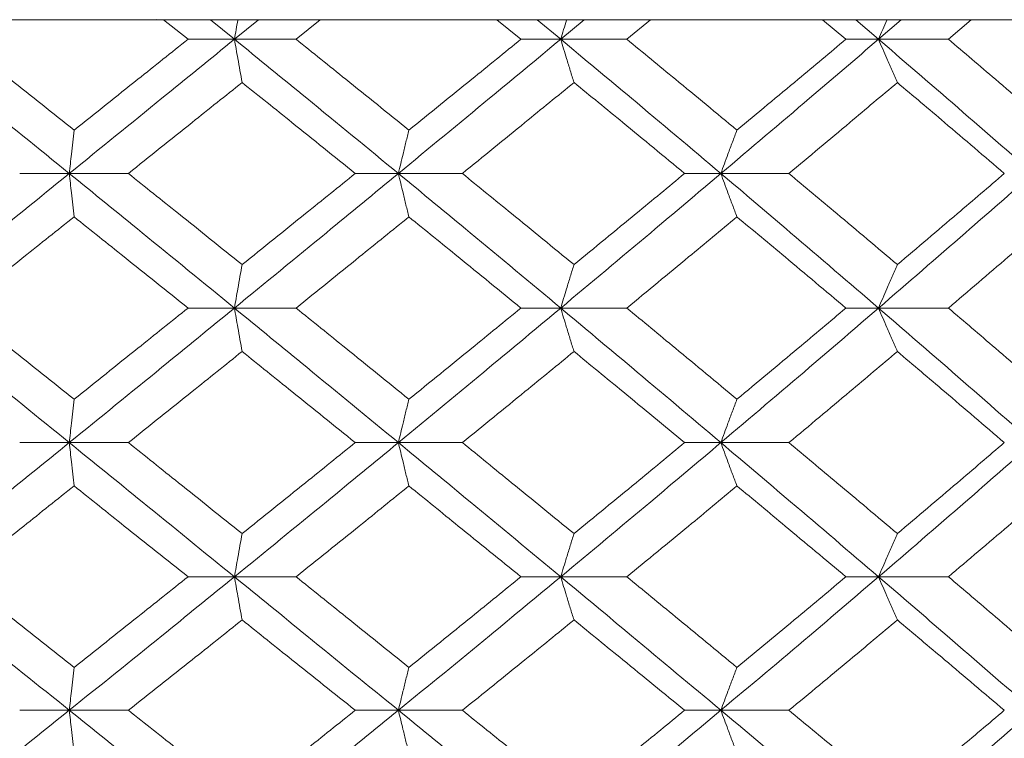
# Model space of a CAD drawing. Header units: inches. Extents: x -4.1 to 22.8, y -8.3 to 17.7.
# Tile 56 of 130: x 5.592 to 6.039, y 1.792 to 2.118. Entities that reach past the tile are written whole.
import ezdxf

# ---------------------------------------------------------------- set-up
doc = ezdxf.new("R2010")
doc.units = ezdxf.units.IN
doc.header["$MEASUREMENT"] = 0

msp = doc.modelspace()

# ---------------------------------------------------------------- linework, layer by layer
at = {"color": 7, "linetype": 'Continuous', "lineweight": 15}
for p, q in [((5.32433, 2.11819), (5.65401, 2.11819)), ((5.65401, 2.11819), (5.65417, 2.11833)), ((6.91599, 2.11819), (5.65401, 2.11819)), ((5.66834, 2.10937), (5.65725, 2.11819)), ((5.68945, 2.10937), (5.67856, 2.11819)), ((5.68945, 2.10937), (5.7003, 2.11819)), ((5.71744, 2.10937), (5.72845, 2.11819)), ((5.81966, 2.10937), (5.80876, 2.11819)), ((5.83773, 2.10937), (5.82704, 2.11819)), ((5.83773, 2.10937), (5.84834, 2.11819)), ((5.86777, 2.10937), (5.87853, 2.11819)), ((5.96736, 2.10937), (5.95677, 2.11819)), ((5.98219, 2.10937), (5.97181, 2.11819)), ((5.98219, 2.10937), (5.99245, 2.11819)), ((6.01395, 2.10937), (6.02434, 2.11819)), ((5.68945, 2.10937), (5.66834, 2.10937)), ((5.68945, 2.10937), (5.71744, 2.10937)), ((5.83773, 2.10937), (5.81966, 2.10937)), ((5.83773, 2.10937), (5.86777, 2.10937)), ((5.98219, 2.10937), (5.96736, 2.10937)), ((5.98219, 2.10937), (6.01395, 2.10937)), ((5.61438, 2.04841), (5.59184, 2.04841)), ((5.61438, 2.04841), (5.64123, 2.04841)), ((5.76396, 2.04841), (5.74435, 2.04841)), ((5.76396, 2.04841), (5.79302, 2.04841)), ((5.91053, 2.04841), (5.89406, 2.04841)), ((5.91053, 2.04841), (5.94148, 2.04841)), ((5.68945, 1.98729), (5.66834, 1.98729)), ((5.68945, 1.98729), (5.71744, 1.98729)), ((5.83773, 1.98729), (5.81966, 1.98729)), ((5.83773, 1.98729), (5.86777, 1.98729)), ((5.98219, 1.98729), (5.96736, 1.98729)), ((5.98219, 1.98729), (6.01395, 1.98729)), ((5.61438, 1.92616), (5.59184, 1.92616)), ((5.61438, 1.92616), (5.64123, 1.92616)), ((5.76396, 1.92616), (5.74435, 1.92616)), ((5.76396, 1.92616), (5.79302, 1.92616)), ((5.91053, 1.92616), (5.89406, 1.92616)), ((5.91053, 1.92616), (5.94148, 1.92616)), ((5.68945, 1.86521), (5.66834, 1.86521)), ((5.68945, 1.86521), (5.71744, 1.86521)), ((5.83773, 1.86521), (5.81966, 1.86521)), ((5.83773, 1.86521), (5.86777, 1.86521)), ((5.98219, 1.86521), (5.96736, 1.86521)), ((5.98219, 1.86521), (6.01395, 1.86521)), ((5.61438, 1.80459), (5.59184, 1.80459)), ((5.61438, 1.80459), (5.64123, 1.80459)), ((5.76396, 1.80459), (5.74435, 1.80459)), ((5.76396, 1.80459), (5.79302, 1.80459)), ((5.91053, 1.80459), (5.89406, 1.80459)), ((5.91053, 1.80459), (5.94148, 1.80459))]:
    msp.add_line(p, q, dxfattribs=at)
for points, knots in [([(5.69099, 2.11819), (5.69098, 2.11816), (5.69047, 2.11525), (5.68996, 2.11229), (5.68945, 2.10937)], [0, 0, 0, 0, 0.010765, 1, 1, 1, 1]), ([(5.84041, 2.11819), (5.8404, 2.11816), (5.8395, 2.11525), (5.83861, 2.11229), (5.83773, 2.10937)], [0, 0, 0, 0, 0.010761, 1, 1, 1, 1]), ([(5.98597, 2.11819), (5.98596, 2.11816), (5.98469, 2.11525), (5.98343, 2.11229), (5.98219, 2.10937)], [0, 0, 0, 0, 0.010761, 1, 1, 1, 1]), ([(5.61438, 2.04841), (5.60032, 2.05981), (5.57523, 2.08014), (5.55005, 2.10044), (5.53898, 2.10937)], [0, 0, 0, 0, 0.560457, 1, 1, 1, 1]), ([(5.61655, 2.0681), (5.60686, 2.07581), (5.58957, 2.08958), (5.57223, 2.10332), (5.56461, 2.10937)], [0, 0, 0, 0, 0.5603389, 1, 1, 1, 1]), ([(5.61438, 2.04841), (5.62843, 2.05981), (5.65349, 2.08014), (5.67847, 2.10044), (5.68945, 2.10937)], [0, 0, 0, 0, 0.560457, 1, 1, 1, 1]), ([(5.61655, 2.0681), (5.62624, 2.07581), (5.64351, 2.08958), (5.66076, 2.10332), (5.66834, 2.10937)], [0, 0, 0, 0, 0.560339, 1, 1, 1, 1]), ([(5.69292, 2.08973), (5.69259, 2.09154), (5.69194, 2.09514), (5.69078, 2.10167), (5.68996, 2.10644), (5.68945, 2.10937)], [0, 0, 0, 0, 0.279168, 0.558335, 1, 1, 1, 1]), ([(5.76396, 2.04841), (5.7501, 2.05981), (5.72535, 2.08014), (5.70041, 2.10044), (5.68945, 2.10937)], [0, 0, 0, 0, 0.560457, 1, 1, 1, 1]), ([(5.76873, 2.0681), (5.75917, 2.07581), (5.74212, 2.08958), (5.72498, 2.10332), (5.71744, 2.10937)], [0, 0, 0, 0, 0.560339, 1, 1, 1, 1]), ([(5.76396, 2.04841), (5.77779, 2.05981), (5.80247, 2.08014), (5.82696, 2.10044), (5.83773, 2.10937)], [0, 0, 0, 0, 0.560458, 1, 1, 1, 1]), ([(5.76873, 2.0681), (5.77826, 2.07581), (5.79528, 2.08958), (5.81221, 2.10332), (5.81966, 2.10937)], [0, 0, 0, 0, 0.5603389, 1, 1, 1, 1]), ([(5.84377, 2.08973), (5.8432, 2.09154), (5.84207, 2.09514), (5.84005, 2.10167), (5.83861, 2.10644), (5.83773, 2.10937)], [0, 0, 0, 0, 0.279165, 0.558332, 1, 1, 1, 1]), ([(5.91053, 2.04841), (5.89701, 2.05981), (5.87288, 2.08014), (5.84846, 2.10044), (5.83773, 2.10937)], [0, 0, 0, 0, 0.560457, 1, 1, 1, 1]), ([(5.91783, 2.0681), (5.90852, 2.07581), (5.8919, 2.08958), (5.87514, 2.10332), (5.86777, 2.10937)], [0, 0, 0, 0, 0.560339, 1, 1, 1, 1]), ([(5.91053, 2.04841), (5.924, 2.05981), (5.94802, 2.08014), (5.97175, 2.10044), (5.98219, 2.10937)], [0, 0, 0, 0, 0.560457, 1, 1, 1, 1]), ([(5.91783, 2.0681), (5.92712, 2.07581), (5.94369, 2.08958), (5.96013, 2.10332), (5.96736, 2.10937)], [0, 0, 0, 0, 0.560339, 1, 1, 1, 1]), ([(5.99073, 2.08973), (5.98993, 2.09154), (5.98832, 2.09514), (5.98547, 2.10167), (5.98343, 2.10644), (5.98219, 2.10937)], [0, 0, 0, 0, 0.279166, 0.558332, 1, 1, 1, 1]), ([(6.05249, 2.04841), (6.03946, 2.05981), (6.01621, 2.08014), (5.99257, 2.10044), (5.98219, 2.10937)], [0, 0, 0, 0, 0.560457, 1, 1, 1, 1]), ([(6.06225, 2.0681), (6.05328, 2.07581), (6.03727, 2.08958), (6.02107, 2.10332), (6.01395, 2.10937)], [0, 0, 0, 0, 0.560339, 1, 1, 1, 1]), ([(5.64123, 2.04841), (5.6509, 2.05613), (5.66815, 2.06991), (5.68535, 2.08368), (5.69292, 2.08973)], [0, 0, 0, 0, 0.560273, 1, 1, 1, 1]), ([(5.74435, 2.04841), (5.73477, 2.05613), (5.71766, 2.06991), (5.70048, 2.08368), (5.69292, 2.08973)], [0, 0, 0, 0, 0.560273, 1, 1, 1, 1]), ([(5.79302, 2.04841), (5.80252, 2.05613), (5.81948, 2.06991), (5.83635, 2.08368), (5.84377, 2.08973)], [0, 0, 0, 0, 0.560273, 1, 1, 1, 1]), ([(5.89406, 2.04841), (5.8847, 2.05613), (5.868, 2.06991), (5.85117, 2.08368), (5.84377, 2.08973)], [0, 0, 0, 0, 0.560274, 1, 1, 1, 1]), ([(5.94148, 2.04841), (5.95072, 2.05613), (5.9672, 2.06991), (5.98354, 2.08368), (5.99073, 2.08973)], [0, 0, 0, 0, 0.560273, 1, 1, 1, 1]), ([(6.03934, 2.04841), (6.03031, 2.05613), (6.01419, 2.06991), (5.99789, 2.08368), (5.99073, 2.08973)], [0, 0, 0, 0, 0.560273, 1, 1, 1, 1]), ([(5.61655, 2.0681), (5.61635, 2.06629), (5.61594, 2.06268), (5.61522, 2.05614), (5.6147, 2.05135), (5.61438, 2.04841)], [0, 0, 0, 0, 0.278869, 0.557738, 1, 1, 1, 1]), ([(5.76873, 2.0681), (5.76828, 2.06629), (5.76739, 2.06268), (5.7658, 2.05614), (5.76466, 2.05135), (5.76396, 2.04841)], [0, 0, 0, 0, 0.278871, 0.557742, 1, 1, 1, 1]), ([(5.91783, 2.0681), (5.91715, 2.06629), (5.91578, 2.06268), (5.91334, 2.05614), (5.9116, 2.05135), (5.91053, 2.04841)], [0, 0, 0, 0, 0.2788684, 0.5577382, 1, 1, 1, 1]), ([(5.53898, 1.98729), (5.55307, 1.9987), (5.57823, 2.01908), (5.60334, 2.03945), (5.61438, 2.04841)], [0, 0, 0, 0, 0.560155, 1, 1, 1, 1]), ([(5.61655, 2.02871), (5.61635, 2.03051), (5.61594, 2.03413), (5.61522, 2.04068), (5.6147, 2.04547), (5.61438, 2.04841)], [0, 0, 0, 0, 0.278772, 0.557552, 1, 1, 1, 1]), ([(5.68945, 1.98729), (5.67547, 1.9987), (5.6505, 2.01908), (5.62542, 2.03945), (5.61438, 2.04841)], [0, 0, 0, 0, 0.560155, 1, 1, 1, 1]), ([(5.69292, 2.00701), (5.68329, 2.01474), (5.66609, 2.02855), (5.64883, 2.04234), (5.64123, 2.04841)], [0, 0, 0, 0, 0.5601358, 1, 1, 1, 1]), ([(5.68945, 1.98729), (5.7034, 1.9987), (5.72832, 2.01908), (5.75307, 2.03945), (5.76396, 2.04841)], [0, 0, 0, 0, 0.560155, 1, 1, 1, 1]), ([(5.69292, 2.00701), (5.70254, 2.01474), (5.71971, 2.02855), (5.73682, 2.04234), (5.74435, 2.04841)], [0, 0, 0, 0, 0.5601362, 1, 1, 1, 1]), ([(5.76873, 2.02871), (5.76828, 2.03051), (5.76739, 2.03413), (5.7658, 2.04068), (5.76466, 2.04547), (5.76396, 2.04841)], [0, 0, 0, 0, 0.278776, 0.557553, 1, 1, 1, 1]), ([(5.83773, 1.98729), (5.82401, 1.9987), (5.79953, 2.01908), (5.77483, 2.03945), (5.76396, 2.04841)], [0, 0, 0, 0, 0.560155, 1, 1, 1, 1]), ([(5.84377, 2.00701), (5.83432, 2.01474), (5.81746, 2.02855), (5.80049, 2.04234), (5.79302, 2.04841)], [0, 0, 0, 0, 0.5601363, 1, 1, 1, 1]), ([(5.83773, 1.98729), (5.85139, 1.9987), (5.87578, 2.01908), (5.89992, 2.03945), (5.91053, 2.04841)], [0, 0, 0, 0, 0.560155, 1, 1, 1, 1]), ([(5.84377, 2.00701), (5.85319, 2.01474), (5.87001, 2.02855), (5.88671, 2.04234), (5.89406, 2.04841)], [0, 0, 0, 0, 0.560136, 1, 1, 1, 1]), ([(5.91783, 2.02871), (5.91715, 2.03051), (5.91578, 2.03413), (5.91334, 2.04068), (5.9116, 2.04547), (5.91053, 2.04841)], [0, 0, 0, 0, 0.278774, 0.557552, 1, 1, 1, 1]), ([(5.98219, 1.98729), (5.96889, 1.9987), (5.94516, 2.01908), (5.92111, 2.03945), (5.91053, 2.04841)], [0, 0, 0, 0, 0.560155, 1, 1, 1, 1]), ([(5.99073, 2.00701), (5.98157, 2.01474), (5.96523, 2.02855), (5.94874, 2.04234), (5.94148, 2.04841)], [0, 0, 0, 0, 0.560136, 1, 1, 1, 1]), ([(5.98219, 1.98729), (5.99541, 1.9987), (6.01901, 2.01908), (6.04226, 2.03945), (6.05249, 2.04841)], [0, 0, 0, 0, 0.560155, 1, 1, 1, 1]), ([(5.99073, 2.00701), (5.99985, 2.01474), (6.01613, 2.02855), (6.03225, 2.04234), (6.03934, 2.04841)], [0, 0, 0, 0, 0.560136, 1, 1, 1, 1]), ([(5.56461, 1.98729), (5.57431, 1.99502), (5.59164, 2.00883), (5.60894, 2.02263), (5.61655, 2.02871)], [0, 0, 0, 0, 0.560071, 1, 1, 1, 1]), ([(5.66834, 1.98729), (5.65869, 1.99502), (5.64145, 2.00883), (5.62416, 2.02263), (5.61655, 2.02871)], [0, 0, 0, 0, 0.560071, 1, 1, 1, 1]), ([(5.71744, 1.98729), (5.72704, 1.99502), (5.74417, 2.00883), (5.76122, 2.02263), (5.76873, 2.02871)], [0, 0, 0, 0, 0.5600708, 1, 1, 1, 1]), ([(5.81966, 1.98729), (5.81018, 1.99502), (5.79325, 2.00883), (5.77622, 2.02263), (5.76873, 2.02871)], [0, 0, 0, 0, 0.5600706, 1, 1, 1, 1]), ([(5.86777, 1.98729), (5.87715, 1.99502), (5.8939, 2.00883), (5.91052, 2.02263), (5.91783, 2.02871)], [0, 0, 0, 0, 0.560071, 1, 1, 1, 1]), ([(5.96736, 1.98729), (5.95815, 1.99502), (5.94171, 2.00883), (5.92513, 2.02263), (5.91783, 2.02871)], [0, 0, 0, 0, 0.5600709, 1, 1, 1, 1]), ([(6.01395, 1.98729), (6.02302, 1.99502), (6.03919, 2.00883), (6.0552, 2.02263), (6.06225, 2.02871)], [0, 0, 0, 0, 0.560071, 1, 1, 1, 1]), ([(5.69292, 2.00701), (5.69259, 2.0052), (5.69194, 2.00158), (5.69079, 1.99503), (5.68996, 1.99023), (5.68945, 1.98729)], [0, 0, 0, 0, 0.278678, 0.557355, 1, 1, 1, 1]), ([(5.84377, 2.00701), (5.8432, 2.0052), (5.84207, 2.00158), (5.84005, 1.99503), (5.83861, 1.99023), (5.83773, 1.98729)], [0, 0, 0, 0, 0.278676, 0.557351, 1, 1, 1, 1]), ([(5.99073, 2.00701), (5.98993, 2.0052), (5.98833, 2.00158), (5.98547, 1.99503), (5.98344, 1.99023), (5.98219, 1.98729)], [0, 0, 0, 0, 0.278673, 0.557349, 1, 1, 1, 1]), ([(5.61438, 1.92616), (5.60033, 1.93757), (5.57521, 1.95794), (5.55005, 1.97832), (5.53898, 1.98729)], [0, 0, 0, 0, 0.559853, 1, 1, 1, 1]), ([(5.61655, 1.94587), (5.60687, 1.9536), (5.58957, 1.9674), (5.57224, 1.98121), (5.56461, 1.98729)], [0, 0, 0, 0, 0.5599328, 1, 1, 1, 1]), ([(5.61438, 1.92616), (5.62843, 1.93757), (5.65351, 1.95794), (5.67846, 1.97832), (5.68945, 1.98729)], [0, 0, 0, 0, 0.559853, 1, 1, 1, 1]), ([(5.61655, 1.94587), (5.62623, 1.9536), (5.64352, 1.9674), (5.66075, 1.98121), (5.66834, 1.98729)], [0, 0, 0, 0, 0.559933, 1, 1, 1, 1]), ([(5.69292, 1.96756), (5.69259, 1.96937), (5.69194, 1.97299), (5.69079, 1.97954), (5.68996, 1.98434), (5.68945, 1.98729)], [0, 0, 0, 0, 0.278678, 0.557353, 1, 1, 1, 1]), ([(5.76396, 1.92616), (5.7501, 1.93757), (5.72533, 1.95794), (5.70042, 1.97832), (5.68945, 1.98729)], [0, 0, 0, 0, 0.5598527, 1, 1, 1, 1]), ([(5.76873, 1.94587), (5.75917, 1.9536), (5.74212, 1.9674), (5.72498, 1.98121), (5.71744, 1.98729)], [0, 0, 0, 0, 0.559933, 1, 1, 1, 1]), ([(5.76396, 1.92616), (5.77779, 1.93757), (5.80249, 1.95794), (5.82696, 1.97832), (5.83773, 1.98729)], [0, 0, 0, 0, 0.5598527, 1, 1, 1, 1]), ([(5.76873, 1.94587), (5.77826, 1.9536), (5.79528, 1.9674), (5.81221, 1.98121), (5.81966, 1.98729)], [0, 0, 0, 0, 0.5599328, 1, 1, 1, 1]), ([(5.84377, 1.96756), (5.8432, 1.96937), (5.84207, 1.97299), (5.84005, 1.97954), (5.83861, 1.98434), (5.83773, 1.98729)], [0, 0, 0, 0, 0.278676, 0.55735, 1, 1, 1, 1]), ([(5.91053, 1.92616), (5.89701, 1.93757), (5.87287, 1.95794), (5.84847, 1.97832), (5.83773, 1.98729)], [0, 0, 0, 0, 0.559853, 1, 1, 1, 1]), ([(5.91783, 1.94587), (5.90852, 1.9536), (5.89189, 1.9674), (5.87514, 1.98121), (5.86777, 1.98729)], [0, 0, 0, 0, 0.5599325, 1, 1, 1, 1]), ([(5.91053, 1.92616), (5.92399, 1.93757), (5.94803, 1.95794), (5.97175, 1.97832), (5.98219, 1.98729)], [0, 0, 0, 0, 0.559853, 1, 1, 1, 1]), ([(5.91783, 1.94587), (5.92712, 1.9536), (5.94369, 1.9674), (5.96013, 1.98121), (5.96736, 1.98729)], [0, 0, 0, 0, 0.559932, 1, 1, 1, 1]), ([(5.99073, 1.96756), (5.98993, 1.96937), (5.98833, 1.97299), (5.98547, 1.97954), (5.98344, 1.98434), (5.98219, 1.98729)], [0, 0, 0, 0, 0.278673, 0.557348, 1, 1, 1, 1]), ([(6.05249, 1.92616), (6.03946, 1.93757), (6.0162, 1.95794), (5.99258, 1.97832), (5.98219, 1.98729)], [0, 0, 0, 0, 0.559853, 1, 1, 1, 1]), ([(6.06225, 1.94587), (6.05328, 1.9536), (6.03726, 1.9674), (6.02108, 1.98121), (6.01395, 1.98729)], [0, 0, 0, 0, 0.559933, 1, 1, 1, 1]), ([(5.64123, 1.92616), (5.6509, 1.93389), (5.66815, 1.94768), (5.68535, 1.96149), (5.69292, 1.96756)], [0, 0, 0, 0, 0.559868, 1, 1, 1, 1]), ([(5.74435, 1.92616), (5.73477, 1.93389), (5.71766, 1.94768), (5.70048, 1.96149), (5.69292, 1.96756)], [0, 0, 0, 0, 0.559867, 1, 1, 1, 1]), ([(5.79302, 1.92616), (5.80252, 1.93389), (5.81949, 1.94768), (5.83635, 1.96149), (5.84377, 1.96756)], [0, 0, 0, 0, 0.559867, 1, 1, 1, 1]), ([(5.89406, 1.92616), (5.88471, 1.93389), (5.86799, 1.94768), (5.85117, 1.96149), (5.84377, 1.96756)], [0, 0, 0, 0, 0.5598681, 1, 1, 1, 1]), ([(5.94148, 1.92616), (5.95071, 1.93389), (5.9672, 1.94768), (5.98354, 1.96149), (5.99073, 1.96756)], [0, 0, 0, 0, 0.559868, 1, 1, 1, 1]), ([(6.03934, 1.92616), (6.03031, 1.93389), (6.01418, 1.94768), (5.9979, 1.96149), (5.99073, 1.96756)], [0, 0, 0, 0, 0.559867, 1, 1, 1, 1]), ([(5.61655, 1.94587), (5.61635, 1.94406), (5.61594, 1.94045), (5.61522, 1.93389), (5.6147, 1.9291), (5.61438, 1.92616)], [0, 0, 0, 0, 0.278773, 0.557552, 1, 1, 1, 1]), ([(5.76873, 1.94587), (5.76828, 1.94406), (5.76739, 1.94045), (5.7658, 1.93389), (5.76466, 1.9291), (5.76396, 1.92616)], [0, 0, 0, 0, 0.278777, 0.557553, 1, 1, 1, 1]), ([(5.91783, 1.94587), (5.91715, 1.94406), (5.91578, 1.94045), (5.91334, 1.93389), (5.9116, 1.9291), (5.91053, 1.92616)], [0, 0, 0, 0, 0.278776, 0.557552, 1, 1, 1, 1]), ([(5.53898, 1.86521), (5.55307, 1.87657), (5.57825, 1.89687), (5.60333, 1.91721), (5.61438, 1.92616)], [0, 0, 0, 0, 0.55955, 1, 1, 1, 1]), ([(5.61655, 1.90648), (5.61635, 1.90828), (5.61594, 1.91189), (5.61522, 1.91844), (5.6147, 1.92323), (5.61438, 1.92616)], [0, 0, 0, 0, 0.278869, 0.557738, 1, 1, 1, 1]), ([(5.68945, 1.86521), (5.67547, 1.87657), (5.65049, 1.89687), (5.62542, 1.91721), (5.61438, 1.92616)], [0, 0, 0, 0, 0.55955, 1, 1, 1, 1]), ([(5.69292, 1.88484), (5.68329, 1.89255), (5.66608, 1.90631), (5.64883, 1.9201), (5.64123, 1.92616)], [0, 0, 0, 0, 0.55973, 1, 1, 1, 1]), ([(5.68945, 1.86521), (5.7034, 1.87657), (5.72833, 1.89687), (5.75307, 1.91721), (5.76396, 1.92616)], [0, 0, 0, 0, 0.55955, 1, 1, 1, 1]), ([(5.69292, 1.88484), (5.70254, 1.89255), (5.71972, 1.90631), (5.73682, 1.9201), (5.74435, 1.92616)], [0, 0, 0, 0, 0.55973, 1, 1, 1, 1]), ([(5.76873, 1.90648), (5.76828, 1.90828), (5.76739, 1.91189), (5.7658, 1.91844), (5.76466, 1.92323), (5.76396, 1.92616)], [0, 0, 0, 0, 0.278871, 0.557742, 1, 1, 1, 1]), ([(5.83773, 1.86521), (5.82402, 1.87657), (5.79952, 1.89687), (5.77484, 1.91721), (5.76396, 1.92616)], [0, 0, 0, 0, 0.55955, 1, 1, 1, 1]), ([(5.84377, 1.88484), (5.83432, 1.89255), (5.81745, 1.90631), (5.80049, 1.9201), (5.79302, 1.92616)], [0, 0, 0, 0, 0.55973, 1, 1, 1, 1]), ([(5.83773, 1.86521), (5.85139, 1.87657), (5.8758, 1.89687), (5.89991, 1.91721), (5.91053, 1.92616)], [0, 0, 0, 0, 0.55955, 1, 1, 1, 1]), ([(5.84377, 1.88484), (5.85319, 1.89255), (5.87001, 1.90631), (5.88671, 1.9201), (5.89406, 1.92616)], [0, 0, 0, 0, 0.55973, 1, 1, 1, 1]), ([(5.91783, 1.90648), (5.91715, 1.90828), (5.91578, 1.91189), (5.91334, 1.91844), (5.9116, 1.92323), (5.91053, 1.92616)], [0, 0, 0, 0, 0.2788684, 0.5577382, 1, 1, 1, 1]), ([(5.98219, 1.86521), (5.9689, 1.87657), (5.94515, 1.89687), (5.92112, 1.91721), (5.91053, 1.92616)], [0, 0, 0, 0, 0.559551, 1, 1, 1, 1]), ([(5.99073, 1.88484), (5.98158, 1.89255), (5.96523, 1.90631), (5.94874, 1.9201), (5.94148, 1.92616)], [0, 0, 0, 0, 0.5597301, 1, 1, 1, 1]), ([(5.98219, 1.86521), (5.9954, 1.87657), (6.01902, 1.89687), (6.04225, 1.91721), (6.05249, 1.92616)], [0, 0, 0, 0, 0.55955, 1, 1, 1, 1]), ([(5.99073, 1.88484), (5.99984, 1.89255), (6.01613, 1.90631), (6.03225, 1.9201), (6.03934, 1.92616)], [0, 0, 0, 0, 0.5597302, 1, 1, 1, 1]), ([(5.56461, 1.86521), (5.57431, 1.8729), (5.59165, 1.88665), (5.60894, 1.90041), (5.61655, 1.90648)], [0, 0, 0, 0, 0.559664, 1, 1, 1, 1]), ([(5.66834, 1.86521), (5.65869, 1.8729), (5.64144, 1.88665), (5.62416, 1.90041), (5.61655, 1.90648)], [0, 0, 0, 0, 0.559664, 1, 1, 1, 1]), ([(5.71744, 1.86521), (5.72703, 1.8729), (5.74417, 1.88665), (5.76122, 1.90041), (5.76873, 1.90648)], [0, 0, 0, 0, 0.559664, 1, 1, 1, 1]), ([(5.81966, 1.86521), (5.81018, 1.8729), (5.79324, 1.88665), (5.77622, 1.90041), (5.76873, 1.90648)], [0, 0, 0, 0, 0.559664, 1, 1, 1, 1]), ([(5.86777, 1.86521), (5.87715, 1.8729), (5.8939, 1.88665), (5.91052, 1.90041), (5.91783, 1.90648)], [0, 0, 0, 0, 0.559664, 1, 1, 1, 1]), ([(5.96736, 1.86521), (5.95815, 1.8729), (5.94171, 1.88665), (5.92513, 1.90041), (5.91783, 1.90648)], [0, 0, 0, 0, 0.559665, 1, 1, 1, 1]), ([(6.01395, 1.86521), (6.02301, 1.8729), (6.0392, 1.88665), (6.0552, 1.90041), (6.06225, 1.90648)], [0, 0, 0, 0, 0.559664, 1, 1, 1, 1]), ([(5.69292, 1.88484), (5.69259, 1.88304), (5.69194, 1.87943), (5.69078, 1.8729), (5.68996, 1.86813), (5.68945, 1.86521)], [0, 0, 0, 0, 0.279168, 0.558336, 1, 1, 1, 1]), ([(5.84377, 1.88484), (5.8432, 1.88304), (5.84207, 1.87943), (5.84005, 1.8729), (5.83861, 1.86813), (5.83773, 1.86521)], [0, 0, 0, 0, 0.279165, 0.558333, 1, 1, 1, 1]), ([(5.99073, 1.88484), (5.98993, 1.88304), (5.98832, 1.87943), (5.98547, 1.8729), (5.98343, 1.86813), (5.98219, 1.86521)], [0, 0, 0, 0, 0.279166, 0.558333, 1, 1, 1, 1]), ([(5.61438, 1.80459), (5.60033, 1.81587), (5.5752, 1.83605), (5.55006, 1.85629), (5.53898, 1.86521)], [0, 0, 0, 0, 0.559248, 1, 1, 1, 1]), ([(5.61655, 1.82409), (5.60687, 1.83175), (5.58956, 1.84545), (5.57224, 1.85916), (5.56461, 1.86521)], [0, 0, 0, 0, 0.559527, 1, 1, 1, 1]), ([(5.61438, 1.80459), (5.62842, 1.81587), (5.65352, 1.83605), (5.67846, 1.85629), (5.68945, 1.86521)], [0, 0, 0, 0, 0.559248, 1, 1, 1, 1]), ([(5.61655, 1.82409), (5.62623, 1.83175), (5.64353, 1.84545), (5.66075, 1.85916), (5.66834, 1.86521)], [0, 0, 0, 0, 0.559527, 1, 1, 1, 1]), ([(5.69292, 1.84561), (5.69259, 1.84741), (5.69194, 1.85101), (5.69078, 1.85752), (5.68996, 1.86229), (5.68945, 1.86521)], [0, 0, 0, 0, 0.279357, 0.5587127, 1, 1, 1, 1]), ([(5.76396, 1.80459), (5.7501, 1.81587), (5.72532, 1.83605), (5.70042, 1.85629), (5.68945, 1.86521)], [0, 0, 0, 0, 0.559248, 1, 1, 1, 1]), ([(5.76873, 1.82409), (5.75918, 1.83175), (5.74211, 1.84545), (5.72498, 1.85916), (5.71744, 1.86521)], [0, 0, 0, 0, 0.559528, 1, 1, 1, 1]), ([(5.76396, 1.80459), (5.77779, 1.81587), (5.8025, 1.83605), (5.82695, 1.85629), (5.83773, 1.86521)], [0, 0, 0, 0, 0.559248, 1, 1, 1, 1]), ([(5.76873, 1.82409), (5.77826, 1.83175), (5.79529, 1.84545), (5.81221, 1.85916), (5.81966, 1.86521)], [0, 0, 0, 0, 0.559528, 1, 1, 1, 1]), ([(5.84377, 1.84561), (5.8432, 1.84741), (5.84206, 1.85101), (5.84005, 1.85752), (5.83861, 1.86229), (5.83773, 1.86521)], [0, 0, 0, 0, 0.279354, 0.558709, 1, 1, 1, 1]), ([(5.91053, 1.80459), (5.89702, 1.81587), (5.87285, 1.83605), (5.84847, 1.85629), (5.83773, 1.86521)], [0, 0, 0, 0, 0.559248, 1, 1, 1, 1]), ([(5.91783, 1.82409), (5.90852, 1.83175), (5.89189, 1.84545), (5.87515, 1.85916), (5.86777, 1.86521)], [0, 0, 0, 0, 0.559527, 1, 1, 1, 1]), ([(5.91053, 1.80459), (5.92399, 1.81587), (5.94805, 1.83605), (5.97174, 1.85629), (5.98219, 1.86521)], [0, 0, 0, 0, 0.559248, 1, 1, 1, 1]), ([(5.91783, 1.82409), (5.92711, 1.83175), (5.9437, 1.84545), (5.96012, 1.85916), (5.96736, 1.86521)], [0, 0, 0, 0, 0.5595275, 1, 1, 1, 1]), ([(5.99073, 1.84561), (5.98992, 1.84741), (5.98832, 1.85101), (5.98547, 1.85752), (5.98343, 1.86229), (5.98219, 1.86521)], [0, 0, 0, 0, 0.279354, 0.558709, 1, 1, 1, 1]), ([(6.05249, 1.80459), (6.03946, 1.81587), (6.01618, 1.83605), (5.99259, 1.85629), (5.98219, 1.86521)], [0, 0, 0, 0, 0.559249, 1, 1, 1, 1]), ([(6.06225, 1.82409), (6.05328, 1.83175), (6.03726, 1.84545), (6.02108, 1.85916), (6.01395, 1.86521)], [0, 0, 0, 0, 0.559527, 1, 1, 1, 1]), ([(5.64123, 1.80459), (5.65089, 1.81223), (5.66816, 1.82589), (5.68535, 1.83958), (5.69292, 1.84561)], [0, 0, 0, 0, 0.559462, 1, 1, 1, 1]), ([(5.74435, 1.80459), (5.73477, 1.81223), (5.71765, 1.82589), (5.70048, 1.83958), (5.69292, 1.84561)], [0, 0, 0, 0, 0.559461, 1, 1, 1, 1]), ([(5.79302, 1.80459), (5.80252, 1.81223), (5.8195, 1.82589), (5.83634, 1.83958), (5.84377, 1.84561)], [0, 0, 0, 0, 0.559461, 1, 1, 1, 1]), ([(5.89406, 1.80459), (5.88471, 1.81223), (5.86799, 1.82589), (5.85117, 1.83958), (5.84377, 1.84561)], [0, 0, 0, 0, 0.559462, 1, 1, 1, 1]), ([(5.94148, 1.80459), (5.95071, 1.81223), (5.96721, 1.82589), (5.98354, 1.83958), (5.99073, 1.84561)], [0, 0, 0, 0, 0.559461, 1, 1, 1, 1]), ([(6.03934, 1.80459), (6.03031, 1.81223), (6.01418, 1.82589), (5.9979, 1.83958), (5.99073, 1.84561)], [0, 0, 0, 0, 0.559462, 1, 1, 1, 1]), ([(5.61655, 1.82409), (5.61635, 1.8223), (5.61594, 1.8187), (5.61522, 1.81222), (5.6147, 1.80748), (5.61438, 1.80459)], [0, 0, 0, 0, 0.279854, 0.559706, 1, 1, 1, 1]), ([(5.76873, 1.82409), (5.76828, 1.8223), (5.76738, 1.8187), (5.76579, 1.81222), (5.76466, 1.80748), (5.76396, 1.80459)], [0, 0, 0, 0, 0.279855, 0.559708, 1, 1, 1, 1]), ([(5.91783, 1.82409), (5.91715, 1.8223), (5.91578, 1.8187), (5.91334, 1.81222), (5.9116, 1.80748), (5.91053, 1.80459)], [0, 0, 0, 0, 0.279855, 0.559706, 1, 1, 1, 1]), ([(5.53898, 1.74397), (5.55308, 1.75531), (5.57822, 1.77555), (5.60335, 1.79573), (5.61438, 1.80459)], [0, 0, 0, 0, 0.560759, 1, 1, 1, 1]), ([(5.61655, 1.78508), (5.61635, 1.78688), (5.61594, 1.79047), (5.61522, 1.79696), (5.6147, 1.80169), (5.61438, 1.80459)], [0, 0, 0, 0, 0.279853, 0.559705, 1, 1, 1, 1]), ([(5.68945, 1.74397), (5.67546, 1.75531), (5.65052, 1.77555), (5.62541, 1.79573), (5.61438, 1.80459)], [0, 0, 0, 0, 0.560759, 1, 1, 1, 1]), ([(5.69292, 1.76356), (5.68328, 1.77124), (5.66609, 1.78493), (5.64882, 1.79858), (5.64123, 1.80459)], [0, 0, 0, 0, 0.560541, 1, 1, 1, 1]), ([(5.68945, 1.74397), (5.70341, 1.75531), (5.7283, 1.77555), (5.75308, 1.79573), (5.76396, 1.80459)], [0, 0, 0, 0, 0.560759, 1, 1, 1, 1]), ([(5.69292, 1.76356), (5.70254, 1.77124), (5.71971, 1.78493), (5.73683, 1.79858), (5.74435, 1.80459)], [0, 0, 0, 0, 0.560542, 1, 1, 1, 1]), ([(5.76873, 1.78508), (5.76828, 1.78688), (5.76738, 1.79047), (5.76579, 1.79696), (5.76466, 1.80169), (5.76396, 1.80459)], [0, 0, 0, 0, 0.279855, 0.559707, 1, 1, 1, 1]), ([(5.83773, 1.74397), (5.82401, 1.75531), (5.79955, 1.77555), (5.77482, 1.79573), (5.76396, 1.80459)], [0, 0, 0, 0, 0.560759, 1, 1, 1, 1]), ([(5.84377, 1.76356), (5.83432, 1.77124), (5.81747, 1.78493), (5.80048, 1.79858), (5.79302, 1.80459)], [0, 0, 0, 0, 0.560541, 1, 1, 1, 1]), ([(5.83773, 1.74397), (5.85139, 1.75531), (5.87577, 1.77555), (5.89992, 1.79573), (5.91053, 1.80459)], [0, 0, 0, 0, 0.560759, 1, 1, 1, 1]), ([(5.84377, 1.76356), (5.85319, 1.77124), (5.87, 1.78493), (5.88672, 1.79858), (5.89406, 1.80459)], [0, 0, 0, 0, 0.560541, 1, 1, 1, 1]), ([(5.91783, 1.78508), (5.91715, 1.78688), (5.91578, 1.79047), (5.91334, 1.79696), (5.9116, 1.80169), (5.91053, 1.80459)], [0, 0, 0, 0, 0.279854, 0.559705, 1, 1, 1, 1]), ([(5.98219, 1.74397), (5.96889, 1.75531), (5.94518, 1.77555), (5.92111, 1.79573), (5.91053, 1.80459)], [0, 0, 0, 0, 0.5607596, 1, 1, 1, 1]), ([(5.99073, 1.76356), (5.98157, 1.77124), (5.96524, 1.78493), (5.94874, 1.79858), (5.94148, 1.80459)], [0, 0, 0, 0, 0.560541, 1, 1, 1, 1]), ([(5.98219, 1.74397), (5.99541, 1.75531), (6.019, 1.77555), (6.04226, 1.79573), (6.05249, 1.80459)], [0, 0, 0, 0, 0.560759, 1, 1, 1, 1]), ([(5.99073, 1.76356), (5.99985, 1.77124), (6.01612, 1.78493), (6.03225, 1.79858), (6.03934, 1.80459)], [0, 0, 0, 0, 0.560541, 1, 1, 1, 1])]:
    msp.add_open_spline(points, degree=3, knots=knots, dxfattribs=at)

doc.saveas('drawing.dxf')
